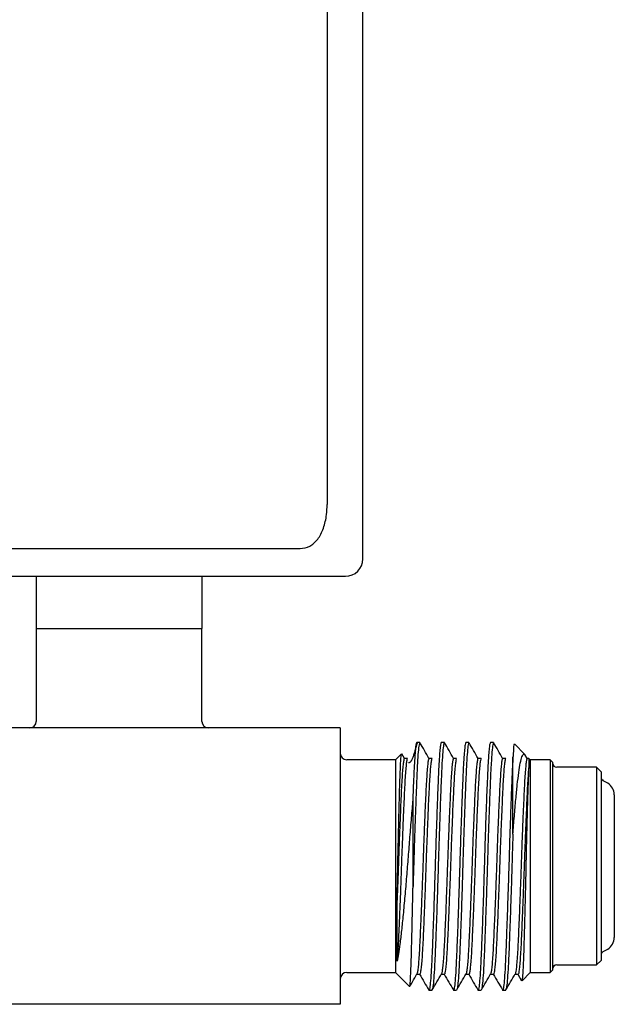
# Model space of a CAD drawing. Header units: inches. Extents: x 2.6 to 13.1, y 0.8 to 9.4.
# Tile 14 of 23: x 12.2 to 12.9, y 3.5 to 4.6. Entities that reach past the tile are written whole.
import ezdxf

# ---------------------------------------------------------------- set-up
doc = ezdxf.new("R2010")
doc.units = ezdxf.units.IN
doc.header["$MEASUREMENT"] = 0

msp = doc.modelspace()

# ---------------------------------------------------------------- linework, layer by layer
at = {"color": 7, "linetype": 'Continuous', "lineweight": 25}
for p, q in [((12.5771, 5.0227), (12.5771, 4.0602)), ((12.6174, 3.9986), (12.6174, 4.7467)), ((12.0628, 4.0102), (12.5464, 4.0102)), ((12.248, 3.9789), (12.248, 3.9199)), ((12.4356, 3.9199), (12.4356, 3.9789)), ((12.248, 3.9199), (12.248, 3.8149)), ((12.248, 3.9199), (12.4356, 3.9199)), ((12.4355, 3.8149), (12.4355, 3.9199)), ((12.5918, 3.8074), (12.0918, 3.8074)), ((12.5918, 3.8074), (12.5918, 3.4949)), ((12.6818, 3.7909), (12.6783, 3.7909)), ((12.7096, 3.7909), (12.7061, 3.7909)), ((12.7373, 3.7909), (12.7339, 3.7909)), ((12.7651, 3.7909), (12.7616, 3.7909)), ((12.8007, 3.7775), (12.7889, 3.7893)), ((12.661, 3.7781), (12.6543, 3.7714)), ((12.6644, 3.7728), (12.6614, 3.7781)), ((12.8033, 3.7728), (12.8007, 3.7773)), ((12.6543, 3.7714), (12.5993, 3.7714)), ((12.6543, 3.7714), (12.6543, 3.5309)), ((12.8053, 3.7728), (12.8033, 3.7728)), ((12.8068, 3.7714), (12.8053, 3.7728)), ((12.8293, 3.7714), (12.8068, 3.7714)), ((12.8068, 3.7714), (12.8068, 3.5309)), ((12.8318, 3.7689), (12.8293, 3.7714)), ((12.8293, 3.7714), (12.8293, 3.5309)), ((12.8318, 3.7689), (12.8318, 3.5334)), ((12.8818, 3.7629), (12.8368, 3.7629)), ((12.8868, 3.7579), (12.8818, 3.7629)), ((12.8818, 3.7629), (12.8818, 3.5394)), ((12.8868, 3.7579), (12.8868, 3.5444)), ((12.8943, 3.7449), (12.8893, 3.7478)), ((12.9018, 3.7319), (12.9018, 3.5704)), ((12.8893, 3.5545), (12.8943, 3.5574)), ((12.8818, 3.5394), (12.8868, 3.5444)), ((12.5993, 3.5309), (12.6543, 3.5309)), ((12.6543, 3.5309), (12.67, 3.5152)), ((12.7974, 3.5215), (12.8068, 3.5309)), ((12.8068, 3.5309), (12.8293, 3.5309)), ((12.8293, 3.5309), (12.8318, 3.5334)), ((12.8368, 3.5394), (12.8818, 3.5394)), ((12.7895, 3.5289), (12.7929, 3.5289)), ((12.7926, 3.5291), (12.797, 3.5215)), ((12.6922, 3.5109), (12.6957, 3.5109)), ((12.72, 3.5109), (12.7234, 3.5109)), ((12.7478, 3.5109), (12.7512, 3.5109)), ((12.7755, 3.5109), (12.779, 3.5109)), ((12.5918, 3.4949), (12.0918, 3.4949))]:
    msp.add_line(p, q, dxfattribs=at)
for centre, radius, start, end in [((12.5977, 3.9986), 0.0197, 270, 0), ((12.2405, 3.8149), 0.0075, 270, 0), ((12.443, 3.8149), 0.0075, 180, 270), ((12.5993, 3.7789), 0.0075, 180, 270), ((12.8368, 3.7679), 0.005, 180, 270), ((12.8918, 3.7521), 0.005, 180, 240), ((12.8868, 3.7319), 0.015, 0, 60), ((12.8868, 3.5704), 0.015, 300, 0), ((12.8918, 3.5502), 0.005, 120, 180), ((12.5993, 3.5234), 0.0075, 90, 180), ((12.8368, 3.5344), 0.005, 90, 180)]:
    msp.add_arc(centre, radius, start, end, dxfattribs=at)
for points, knots in [([(12.5464, 4.0102), (12.5502, 4.0107), (12.5576, 4.0118), (12.5668, 4.0203), (12.5732, 4.0328), (12.5766, 4.0469), (12.5769, 4.0563), (12.5771, 4.0602)], [0, 0, 0, 0, 0.213721, 0.427541, 0.639589, 0.852393, 1, 1, 1, 1]), ([(12.0859, 3.9789), (12.0862, 3.9789), (12.087, 3.9789), (12.0931, 3.9789), (12.1024, 3.9789), (12.1142, 3.9789), (12.1273, 3.9789), (12.1428, 3.9789), (12.1605, 3.9789), (12.1801, 3.9789), (12.2013, 3.9789), (12.2239, 3.9789), (12.2496, 3.9789), (12.2786, 3.9789), (12.3102, 3.9789), (12.3418, 3.9789), (12.3733, 3.9789), (12.405, 3.9789), (12.4339, 3.9789), (12.4597, 3.9789), (12.4822, 3.9789), (12.5034, 3.9789), (12.523, 3.9789), (12.5408, 3.9789), (12.5562, 3.9789), (12.5694, 3.9789), (12.5811, 3.9789), (12.5904, 3.9789), (12.5966, 3.9789), (12.5973, 3.9789), (12.5977, 3.9789)], [0, 0, 0, 0, 0.038812, 0.078828, 0.119976, 0.152133, 0.184303, 0.217145, 0.25, 0.282842, 0.315697, 0.347854, 0.380024, 0.421161, 0.461179, 0.5, 0.538809, 0.578828, 0.619976, 0.652133, 0.684303, 0.717145, 0.75, 0.782842, 0.815697, 0.847854, 0.880024, 0.921161, 0.961182, 1, 1, 1, 1]), ([(12.6787, 3.7903), (12.678, 3.7878), (12.6771, 3.7845), (12.6753, 3.7782), (12.6743, 3.775), (12.6734, 3.7728), (12.6729, 3.7716), (12.6724, 3.7708), (12.6721, 3.7703), (12.6718, 3.7699), (12.6714, 3.7693), (12.6709, 3.7687), (12.67, 3.7681), (12.6695, 3.768), (12.6691, 3.7679)], [0, 0, 0, 0, 0.449309, 0.601436, 0.70856, 0.747301, 0.778201, 0.791689, 0.804535, 0.817358, 0.830764, 0.861201, 0.898774, 1, 1, 1, 1]), ([(12.6783, 3.7909), (12.678, 3.7904), (12.6775, 3.7895), (12.6768, 3.7833), (12.6762, 3.7758), (12.6755, 3.7652), (12.6748, 3.7505), (12.6742, 3.7356), (12.6739, 3.7272), (12.6739, 3.7263)], [0, 0, 0, 0, 0.193956, 0.340332, 0.487263, 0.589959, 0.783995, 0.978026, 1, 1, 1, 1]), ([(12.6818, 3.7909), (12.6815, 3.7904), (12.6809, 3.7893), (12.68, 3.781), (12.6791, 3.768), (12.6783, 3.7505), (12.6775, 3.7293), (12.6767, 3.7076), (12.676, 3.6872), (12.6754, 3.6692), (12.6748, 3.6487), (12.6743, 3.6345), (12.6741, 3.6264)], [0, 0, 0, 0, 0.111219, 0.224678, 0.338139, 0.449417, 0.560691, 0.674151, 0.748666, 0.824522, 0.899077, 1, 1, 1, 1]), ([(12.6922, 3.7728), (12.6905, 3.7759), (12.6871, 3.7819), (12.6837, 3.7878), (12.682, 3.7907)], [0, 0, 0, 0, 0.497464, 1, 1, 1, 1]), ([(12.7061, 3.7909), (12.7058, 3.7904), (12.7053, 3.7895), (12.7046, 3.7833), (12.704, 3.7758), (12.7033, 3.7652), (12.7026, 3.7505), (12.7018, 3.7293), (12.7009, 3.7048), (12.7, 3.6783), (12.6991, 3.6509), (12.6983, 3.6235), (12.6974, 3.597), (12.6965, 3.5725), (12.6957, 3.5513), (12.6948, 3.5338), (12.6939, 3.5206), (12.693, 3.5131), (12.6925, 3.51), (12.6922, 3.5109), (12.6922, 3.5109)], [0, 0, 0, 0, 0.061861, 0.108547, 0.15541, 0.188164, 0.250051, 0.311936, 0.375037, 0.438138, 0.500025, 0.56191, 0.625011, 0.688112, 0.749999, 0.811884, 0.874985, 0.938086, 0.999973, 1, 1, 1, 1]), ([(12.7096, 3.7909), (12.7093, 3.7904), (12.7087, 3.7893), (12.7078, 3.781), (12.7069, 3.768), (12.7061, 3.7505), (12.7052, 3.7293), (12.7045, 3.7076), (12.7038, 3.6872), (12.7032, 3.6692), (12.7025, 3.6479), (12.7018, 3.6235), (12.7009, 3.597), (12.7, 3.5725), (12.6991, 3.5513), (12.6983, 3.5338), (12.6974, 3.5208), (12.6966, 3.513), (12.6961, 3.512), (12.6959, 3.5116)], [0, 0, 0, 0, 0.0629422, 0.1271527, 0.1913638, 0.2543393, 0.3173129, 0.3815234, 0.423694, 0.4666236, 0.5088165, 0.5717899, 0.6360004, 0.7002116, 0.7631872, 0.8261607, 0.8903711, 0.9545823, 1, 1, 1, 1]), ([(12.7199, 3.7728), (12.7182, 3.7759), (12.7148, 3.7819), (12.7115, 3.7878), (12.7098, 3.7907)], [0, 0, 0, 0, 0.497467, 1, 1, 1, 1]), ([(12.7339, 3.7909), (12.7336, 3.7904), (12.7331, 3.7895), (12.7324, 3.7833), (12.7318, 3.7758), (12.7311, 3.7652), (12.7304, 3.7505), (12.7296, 3.7293), (12.7287, 3.7048), (12.7278, 3.6783), (12.7269, 3.6509), (12.7261, 3.6235), (12.7252, 3.597), (12.7243, 3.5725), (12.7234, 3.5513), (12.7226, 3.5338), (12.7217, 3.5206), (12.7208, 3.5131), (12.7203, 3.51), (12.72, 3.5109), (12.72, 3.5109)], [0, 0, 0, 0, 0.061861, 0.108547, 0.15541, 0.188164, 0.250051, 0.311936, 0.375037, 0.438138, 0.500025, 0.56191, 0.625011, 0.688112, 0.749999, 0.811884, 0.874985, 0.938086, 0.999973, 1, 1, 1, 1]), ([(12.7373, 3.7909), (12.7371, 3.7904), (12.7365, 3.7893), (12.7356, 3.781), (12.7347, 3.768), (12.7339, 3.7505), (12.733, 3.7293), (12.7322, 3.7076), (12.7315, 3.6872), (12.7309, 3.6692), (12.7303, 3.6479), (12.7296, 3.6235), (12.7287, 3.597), (12.7278, 3.5725), (12.7269, 3.5513), (12.7261, 3.5338), (12.7252, 3.5208), (12.7244, 3.513), (12.7239, 3.512), (12.7237, 3.5116)], [0, 0, 0, 0, 0.062942, 0.127153, 0.191364, 0.254339, 0.317313, 0.381523, 0.423694, 0.466624, 0.508816, 0.57179, 0.636, 0.700212, 0.763187, 0.826161, 0.890371, 0.954582, 1, 1, 1, 1]), ([(12.7477, 3.7728), (12.746, 3.7759), (12.7426, 3.7819), (12.7392, 3.7878), (12.7376, 3.7907)], [0, 0, 0, 0, 0.497471, 1, 1, 1, 1]), ([(12.7616, 3.7909), (12.7614, 3.7904), (12.7609, 3.7895), (12.7601, 3.7833), (12.7595, 3.7758), (12.7589, 3.7652), (12.7582, 3.7505), (12.7573, 3.7293), (12.7564, 3.7048), (12.7555, 3.6783), (12.7547, 3.6509), (12.7539, 3.6235), (12.753, 3.597), (12.7521, 3.5725), (12.7512, 3.5513), (12.7504, 3.5338), (12.7495, 3.5206), (12.7486, 3.5131), (12.748, 3.51), (12.7478, 3.5109), (12.7478, 3.5109)], [0, 0, 0, 0, 0.061861, 0.108547, 0.15541, 0.188164, 0.250051, 0.311936, 0.375037, 0.438138, 0.500025, 0.56191, 0.625011, 0.688112, 0.749999, 0.811884, 0.874985, 0.938086, 0.999973, 1, 1, 1, 1]), ([(12.7651, 3.7909), (12.7648, 3.7904), (12.7643, 3.7893), (12.7634, 3.781), (12.7625, 3.768), (12.7616, 3.7505), (12.7608, 3.7293), (12.76, 3.7076), (12.7593, 3.6872), (12.7587, 3.6692), (12.7581, 3.6479), (12.7573, 3.6235), (12.7564, 3.597), (12.7555, 3.5725), (12.7547, 3.5513), (12.7539, 3.5338), (12.753, 3.5208), (12.7521, 3.513), (12.7517, 3.512), (12.7515, 3.5116)], [0, 0, 0, 0, 0.062942, 0.127153, 0.191364, 0.254339, 0.317313, 0.381523, 0.423694, 0.466624, 0.508817, 0.57179, 0.636, 0.700212, 0.763187, 0.826161, 0.890371, 0.954582, 1, 1, 1, 1]), ([(12.7755, 3.7728), (12.7738, 3.7759), (12.7704, 3.7819), (12.767, 3.7878), (12.7653, 3.7907)], [0, 0, 0, 0, 0.497474, 1, 1, 1, 1]), ([(12.7886, 3.789), (12.7886, 3.7892), (12.7883, 3.7897), (12.7879, 3.7864), (12.7876, 3.7808), (12.7873, 3.776), (12.7872, 3.7745)], [0, 0, 0, 0, 0.1680845, 0.505123, 0.8516887, 1, 1, 1, 1]), ([(12.6561, 3.6125), (12.6562, 3.6185), (12.6565, 3.6307), (12.6569, 3.6498), (12.6573, 3.6691), (12.6578, 3.6884), (12.6582, 3.7075), (12.6587, 3.7255), (12.6591, 3.7417), (12.6596, 3.7552), (12.66, 3.7661), (12.6605, 3.7737), (12.6609, 3.7778), (12.6612, 3.7779), (12.6612, 3.7779)], [0, 0, 0, 0, 0.080185, 0.162387, 0.242564, 0.324685, 0.412028, 0.501902, 0.589285, 0.679158, 0.767395, 0.858149, 0.947084, 1, 1, 1, 1]), ([(12.7871, 3.6872), (12.7876, 3.6941), (12.7888, 3.708), (12.7904, 3.7268), (12.7921, 3.7435), (12.7937, 3.7575), (12.7955, 3.7683), (12.7973, 3.7752), (12.7991, 3.7785), (12.8001, 3.7777), (12.8006, 3.7773)], [0, 0, 0, 0, 0.125988, 0.255351, 0.381339, 0.510804, 0.638608, 0.770419, 0.893565, 1, 1, 1, 1]), ([(12.6644, 3.7726), (12.6643, 3.7727), (12.6641, 3.7729), (12.6636, 3.7708), (12.6629, 3.7662), (12.6622, 3.7588), (12.6616, 3.7491), (12.6609, 3.7374), (12.6603, 3.7239), (12.6597, 3.7087), (12.659, 3.6921), (12.6583, 3.6746), (12.6577, 3.6569), (12.657, 3.6358), (12.6564, 3.6213), (12.6561, 3.6125)], [0, 0, 0, 0, 0.021389, 0.099128, 0.178015, 0.257193, 0.33579, 0.412967, 0.490145, 0.568741, 0.64792, 0.726806, 0.804545, 0.88132, 1, 1, 1, 1]), ([(12.6679, 3.7726), (12.6678, 3.7726), (12.6675, 3.773), (12.667, 3.7709), (12.6664, 3.7662), (12.6657, 3.7588), (12.665, 3.7491), (12.6644, 3.7374), (12.6638, 3.7239), (12.6631, 3.7087), (12.6625, 3.6921), (12.6618, 3.6746), (12.6611, 3.6568), (12.6605, 3.639), (12.6599, 3.6213), (12.6592, 3.604), (12.6585, 3.5878), (12.6579, 3.5732), (12.6573, 3.5603), (12.6567, 3.5505), (12.6563, 3.5456), (12.6562, 3.5437)], [0, 0, 0, 0, 0.017858, 0.073213, 0.129384, 0.185763, 0.241728, 0.296683, 0.351638, 0.407602, 0.463982, 0.520153, 0.575508, 0.630175, 0.685867, 0.742177, 0.798487, 0.854179, 0.908847, 0.964201, 1, 1, 1, 1]), ([(12.6679, 3.7728), (12.6673, 3.7728), (12.6662, 3.7728), (12.665, 3.7728), (12.6644, 3.7728)], [0, 0, 0, 0, 0.500011, 1, 1, 1, 1]), ([(12.6922, 3.7728), (12.692, 3.7725), (12.6916, 3.772), (12.6909, 3.768), (12.6902, 3.7615), (12.6896, 3.7526), (12.6889, 3.7415), (12.6883, 3.7286), (12.6877, 3.7139), (12.687, 3.6977), (12.6863, 3.6805), (12.6857, 3.6628), (12.6851, 3.6449), (12.6844, 3.6272), (12.6837, 3.6097), (12.6831, 3.5931), (12.6824, 3.5779), (12.6818, 3.5644), (12.6812, 3.5527), (12.6805, 3.543), (12.6798, 3.5357), (12.6792, 3.5309), (12.6788, 3.5299), (12.6786, 3.5294)], [0, 0, 0, 0, 0.045121, 0.093425, 0.142088, 0.19057, 0.238348, 0.285533, 0.333602, 0.382204, 0.430806, 0.478875, 0.52606, 0.573837, 0.62232, 0.670982, 0.719287, 0.76672, 0.814152, 0.862456, 0.911119, 0.959601, 1, 1, 1, 1]), ([(12.6957, 3.7728), (12.6955, 3.7726), (12.695, 3.7721), (12.6944, 3.768), (12.6937, 3.7615), (12.693, 3.7526), (12.6924, 3.7415), (12.6918, 3.7286), (12.6911, 3.7139), (12.6905, 3.6977), (12.6898, 3.6805), (12.6891, 3.6628), (12.6885, 3.6449), (12.6879, 3.6272), (12.6872, 3.6097), (12.6865, 3.5931), (12.6859, 3.5779), (12.6853, 3.5644), (12.6846, 3.5527), (12.684, 3.543), (12.6833, 3.5356), (12.6826, 3.5309), (12.6821, 3.5288), (12.6818, 3.5291), (12.6818, 3.5292)], [0, 0, 0, 0, 0.046043, 0.093153, 0.140611, 0.187895, 0.23449, 0.280508, 0.327388, 0.374787, 0.422187, 0.469067, 0.515085, 0.561681, 0.608964, 0.656422, 0.703532, 0.749791, 0.79605, 0.84316, 0.890618, 0.937901, 0.984497, 1, 1, 1, 1]), ([(12.6957, 3.7728), (12.6951, 3.7728), (12.6939, 3.7728), (12.6928, 3.7728), (12.6922, 3.7728)], [0, 0, 0, 0, 0.500009, 1, 1, 1, 1]), ([(12.7199, 3.7725), (12.7198, 3.7725), (12.7195, 3.7725), (12.7189, 3.7696), (12.7182, 3.764), (12.7176, 3.7558), (12.7169, 3.7454), (12.7163, 3.7331), (12.7157, 3.719), (12.715, 3.7033), (12.7143, 3.6863), (12.7137, 3.6687), (12.713, 3.6509), (12.7124, 3.6331), (12.7117, 3.6155), (12.7111, 3.5985), (12.7104, 3.5828), (12.7098, 3.5687), (12.7091, 3.5563), (12.7085, 3.546), (12.7078, 3.5378), (12.7071, 3.5323), (12.7067, 3.5295), (12.7064, 3.5294), (12.7064, 3.5294)], [0, 0, 0, 0, 0.029005, 0.077089, 0.125706, 0.174324, 0.222408, 0.269608, 0.3174, 0.365897, 0.414575, 0.462894, 0.510342, 0.557789, 0.606109, 0.654786, 0.703284, 0.751077, 0.798276, 0.84636, 0.894977, 0.943595, 0.991679, 1, 1, 1, 1]), ([(12.7234, 3.7726), (12.7233, 3.7726), (12.723, 3.7726), (12.7224, 3.7696), (12.7217, 3.764), (12.721, 3.7558), (12.7204, 3.7454), (12.7198, 3.7331), (12.7191, 3.719), (12.7185, 3.7033), (12.7178, 3.6863), (12.7171, 3.6687), (12.7165, 3.6509), (12.7159, 3.6331), (12.7152, 3.6155), (12.7145, 3.5985), (12.7139, 3.5828), (12.7132, 3.5687), (12.7126, 3.5563), (12.712, 3.546), (12.7113, 3.5378), (12.7106, 3.5322), (12.71, 3.5292), (12.7097, 3.5292), (12.7096, 3.5292)], [0, 0, 0, 0, 0.030502, 0.077379, 0.124775, 0.172172, 0.219049, 0.265064, 0.311656, 0.358936, 0.406392, 0.453498, 0.499755, 0.546011, 0.593117, 0.640572, 0.687852, 0.734445, 0.78046, 0.827336, 0.874733, 0.92213, 0.969007, 1, 1, 1, 1]), ([(12.7234, 3.7728), (12.7229, 3.7728), (12.7217, 3.7728), (12.7205, 3.7728), (12.72, 3.7728)], [0, 0, 0, 0, 0.500007, 1, 1, 1, 1]), ([(12.7477, 3.7726), (12.7477, 3.7727), (12.7474, 3.7729), (12.7469, 3.7708), (12.7462, 3.7662), (12.7456, 3.7588), (12.7449, 3.7491), (12.7443, 3.7374), (12.7437, 3.7239), (12.743, 3.7087), (12.7423, 3.6921), (12.7416, 3.6746), (12.741, 3.6569), (12.7404, 3.639), (12.7397, 3.6213), (12.7391, 3.6041), (12.7384, 3.5879), (12.7377, 3.5732), (12.7371, 3.5602), (12.7365, 3.5492), (12.7358, 3.5402), (12.7351, 3.5338), (12.7346, 3.5302), (12.7343, 3.5297), (12.7342, 3.5296)], [0, 0, 0, 0, 0.0131255, 0.0609178, 0.1094159, 0.1580938, 0.2064142, 0.2538627, 0.3013099, 0.3496295, 0.3983074, 0.4468059, 0.4945994, 0.5417993, 0.5898832, 0.6385009, 0.6871189, 0.7352037, 0.782404, 0.8301964, 0.8786945, 0.9273724, 0.9756927, 1, 1, 1, 1]), ([(12.7512, 3.7726), (12.7512, 3.7726), (12.7509, 3.773), (12.7504, 3.7709), (12.7497, 3.7662), (12.749, 3.7588), (12.7484, 3.7491), (12.7478, 3.7374), (12.7471, 3.7239), (12.7465, 3.7087), (12.7458, 3.6921), (12.7451, 3.6746), (12.7445, 3.6569), (12.7439, 3.639), (12.7432, 3.6213), (12.7425, 3.6041), (12.7419, 3.5879), (12.7412, 3.5732), (12.7406, 3.5602), (12.74, 3.5492), (12.7393, 3.5403), (12.7386, 3.5337), (12.738, 3.53), (12.7375, 3.5285), (12.7373, 3.5289), (12.7373, 3.5289)], [0, 0, 0, 0, 0.015013, 0.06161, 0.108896, 0.156357, 0.203469, 0.249731, 0.295992, 0.343103, 0.390564, 0.43785, 0.484448, 0.530468, 0.57735, 0.624752, 0.672154, 0.719036, 0.765056, 0.811654, 0.858939, 0.9064, 0.953512, 0.999774, 1, 1, 1, 1]), ([(12.7512, 3.7728), (12.7506, 3.7728), (12.7495, 3.7728), (12.7483, 3.7728), (12.7477, 3.7728)], [0, 0, 0, 0, 0.500005, 1, 1, 1, 1]), ([(12.7755, 3.7728), (12.7753, 3.7725), (12.7749, 3.772), (12.7742, 3.768), (12.7736, 3.7615), (12.7729, 3.7526), (12.7723, 3.7416), (12.7716, 3.7286), (12.771, 3.7139), (12.7703, 3.6977), (12.7696, 3.6805), (12.769, 3.6628), (12.7684, 3.645), (12.7677, 3.6272), (12.7671, 3.6097), (12.7664, 3.5931), (12.7657, 3.5779), (12.7651, 3.5644), (12.7645, 3.5527), (12.7638, 3.543), (12.7632, 3.5357), (12.7625, 3.5309), (12.7621, 3.5299), (12.7619, 3.5294)], [0, 0, 0, 0, 0.045096, 0.0934, 0.142062, 0.190545, 0.238323, 0.285508, 0.333576, 0.382178, 0.430781, 0.47885, 0.526035, 0.573812, 0.622295, 0.670957, 0.719262, 0.766695, 0.814127, 0.862431, 0.911093, 0.959576, 1, 1, 1, 1]), ([(12.779, 3.7728), (12.7788, 3.7726), (12.7784, 3.7721), (12.7777, 3.768), (12.777, 3.7615), (12.7764, 3.7526), (12.7757, 3.7415), (12.7751, 3.7286), (12.7745, 3.7139), (12.7738, 3.6977), (12.7731, 3.6805), (12.7725, 3.6628), (12.7719, 3.645), (12.7712, 3.6272), (12.7705, 3.6097), (12.7699, 3.5931), (12.7692, 3.5779), (12.7686, 3.5644), (12.768, 3.5527), (12.7673, 3.543), (12.7666, 3.5356), (12.766, 3.5309), (12.7655, 3.5288), (12.7652, 3.5291), (12.7651, 3.5292)], [0, 0, 0, 0, 0.046022, 0.093131, 0.14059, 0.187873, 0.23447, 0.280487, 0.327366, 0.374766, 0.422166, 0.469046, 0.515064, 0.561659, 0.608942, 0.656401, 0.703511, 0.749771, 0.796029, 0.843138, 0.890597, 0.93788, 0.984476, 1, 1, 1, 1]), ([(12.7872, 3.7745), (12.7871, 3.7722), (12.7866, 3.7653), (12.7859, 3.7505), (12.7851, 3.7293), (12.7842, 3.7048), (12.7833, 3.6783), (12.7825, 3.6509), (12.7816, 3.6235), (12.7807, 3.597), (12.7798, 3.5725), (12.779, 3.5513), (12.7782, 3.5338), (12.7773, 3.5206), (12.7764, 3.5131), (12.7758, 3.51), (12.7755, 3.5109), (12.7755, 3.5109)], [0, 0, 0, 0, 0.0387812, 0.1120557, 0.185328, 0.2600396, 0.3347518, 0.4080263, 0.4812987, 0.5560102, 0.6307225, 0.7039969, 0.7772693, 0.8519809, 0.9266931, 0.9999675, 1, 1, 1, 1]), ([(12.779, 3.7728), (12.7784, 3.7728), (12.7773, 3.7728), (12.7761, 3.7728), (12.7755, 3.7728)], [0, 0, 0, 0, 0.500002, 1, 1, 1, 1]), ([(12.7871, 3.6872), (12.7871, 3.6939), (12.7871, 3.7073), (12.7872, 3.7265), (12.7872, 3.7448), (12.7872, 3.7617), (12.7872, 3.7702), (12.7872, 3.7745)], [0, 0, 0, 0, 0.181366, 0.366898, 0.569657, 0.778297, 1, 1, 1, 1]), ([(12.8033, 3.7725), (12.8031, 3.7725), (12.8028, 3.7725), (12.8022, 3.7696), (12.8016, 3.764), (12.8009, 3.7558), (12.8002, 3.7455), (12.7996, 3.7331), (12.799, 3.719), (12.7983, 3.7033), (12.7976, 3.6863), (12.797, 3.6687), (12.7964, 3.6509), (12.7957, 3.6331), (12.7951, 3.6155), (12.7944, 3.5985), (12.7937, 3.5828), (12.7931, 3.5687), (12.7925, 3.5563), (12.7918, 3.546), (12.7912, 3.5378), (12.7905, 3.5323), (12.79, 3.5295), (12.7898, 3.5294), (12.7897, 3.5294)], [0, 0, 0, 0, 0.02898, 0.077064, 0.125681, 0.174298, 0.222383, 0.269583, 0.317375, 0.365872, 0.414549, 0.46287, 0.510318, 0.557764, 0.606083, 0.654761, 0.703259, 0.751052, 0.798251, 0.846335, 0.894952, 0.943569, 0.991654, 1, 1, 1, 1]), ([(12.8053, 3.7661), (12.8052, 3.7653), (12.8049, 3.7624), (12.8044, 3.7558), (12.8037, 3.7455), (12.8031, 3.7331), (12.8025, 3.719), (12.8018, 3.7033), (12.8011, 3.6863), (12.8005, 3.6687), (12.7998, 3.6509), (12.7992, 3.6331), (12.7985, 3.6155), (12.7979, 3.5985), (12.7972, 3.5828), (12.7966, 3.5687), (12.796, 3.5563), (12.7953, 3.546), (12.7946, 3.5378), (12.794, 3.5322), (12.7934, 3.5292), (12.793, 3.5292), (12.7929, 3.5292)], [0, 0, 0, 0, 0.020742, 0.073772, 0.12622, 0.177703, 0.229832, 0.28273, 0.335825, 0.38853, 0.440284, 0.492036, 0.54474, 0.597835, 0.650734, 0.702865, 0.754347, 0.806794, 0.859823, 0.912853, 0.965301, 1, 1, 1, 1]), ([(12.8053, 3.7661), (12.8051, 3.7637), (12.8048, 3.7589), (12.8043, 3.7477), (12.8039, 3.7339), (12.8034, 3.7178), (12.8029, 3.6995), (12.8024, 3.6798), (12.8019, 3.6591), (12.8015, 3.6381), (12.801, 3.6172), (12.8005, 3.5972), (12.8, 3.5784), (12.7995, 3.5617), (12.7991, 3.5473), (12.7986, 3.5357), (12.7981, 3.5273), (12.7976, 3.5223), (12.7974, 3.5219), (12.7973, 3.5217)], [0, 0, 0, 0, 0.057453, 0.116572, 0.174024, 0.233105, 0.291228, 0.351013, 0.409504, 0.469682, 0.528478, 0.588935, 0.648462, 0.709716, 0.769236, 0.830422, 0.890945, 0.95322, 1, 1, 1, 1]), ([(12.8053, 3.7728), (12.8053, 3.7728), (12.8053, 3.7734), (12.8053, 3.7715), (12.8053, 3.7679), (12.8053, 3.7661)], [0, 0, 0, 0, 0.013205, 0.524855, 1, 1, 1, 1]), ([(12.6739, 3.7263), (12.6733, 3.7196), (12.6721, 3.706), (12.6703, 3.6841), (12.6686, 3.6616), (12.6668, 3.639), (12.6649, 3.6169), (12.663, 3.5963), (12.6611, 3.5781), (12.6594, 3.5633), (12.6578, 3.5516), (12.6567, 3.5463), (12.6562, 3.5437)], [0, 0, 0, 0, 0.103999, 0.207998, 0.312037, 0.416043, 0.522173, 0.628304, 0.729543, 0.830782, 0.915392, 1, 1, 1, 1]), ([(12.6739, 3.7263), (12.6739, 3.7242), (12.6739, 3.7154), (12.6739, 3.6988), (12.674, 3.6759), (12.674, 3.6523), (12.6741, 3.6357), (12.6741, 3.6272), (12.6741, 3.6264)], [0, 0, 0, 0, 0.071002, 0.297322, 0.523641, 0.74996, 0.97628, 1, 1, 1, 1]), ([(12.7871, 3.6872), (12.7869, 3.6812), (12.7865, 3.6693), (12.7859, 3.6479), (12.7851, 3.6235), (12.7842, 3.597), (12.7833, 3.5725), (12.7825, 3.5513), (12.7816, 3.5338), (12.7807, 3.5208), (12.7799, 3.513), (12.7794, 3.512), (12.7792, 3.5116)], [0, 0, 0, 0, 0.074491, 0.147704, 0.256975, 0.368392, 0.47981, 0.589085, 0.698356, 0.809773, 0.921192, 1, 1, 1, 1]), ([(12.6702, 3.5154), (12.6703, 3.5153), (12.6706, 3.515), (12.671, 3.5188), (12.6715, 3.5264), (12.6719, 3.5377), (12.6724, 3.5522), (12.6728, 3.5695), (12.6733, 3.5894), (12.6737, 3.6086), (12.674, 3.6213), (12.6741, 3.6264)], [0, 0, 0, 0, 0.076506, 0.196439, 0.314655, 0.436279, 0.554825, 0.676769, 0.796215, 0.919066, 1, 1, 1, 1]), ([(12.6562, 3.5437), (12.6562, 3.5448), (12.6562, 3.5482), (12.6562, 3.5562), (12.6562, 3.5688), (12.6561, 3.5876), (12.6561, 3.6032), (12.6561, 3.6125)], [0, 0, 0, 0, 0.07564, 0.227105, 0.450815, 0.674524, 1, 1, 1, 1]), ([(12.6706, 3.5153), (12.6715, 3.5169), (12.6742, 3.5216), (12.6769, 3.5262), (12.6786, 3.5292)], [0, 0, 0, 0, 0.34906, 1, 1, 1, 1]), ([(12.6784, 3.5289), (12.679, 3.5289), (12.6801, 3.5289), (12.6812, 3.5289), (12.6818, 3.5289)], [0, 0, 0, 0, 0.481081, 1, 1, 1, 1]), ([(12.6815, 3.5291), (12.6833, 3.5261), (12.6868, 3.5201), (12.6902, 3.5141), (12.692, 3.5111)], [0, 0, 0, 0, 0.499984, 1, 1, 1, 1]), ([(12.6959, 3.5111), (12.6976, 3.5141), (12.7011, 3.5202), (12.7046, 3.5262), (12.7064, 3.5292)], [0, 0, 0, 0, 0.500196, 1, 1, 1, 1]), ([(12.7062, 3.5289), (12.7067, 3.5289), (12.7079, 3.5289), (12.709, 3.5289), (12.7096, 3.5289)], [0, 0, 0, 0, 0.481084, 1, 1, 1, 1]), ([(12.7093, 3.5291), (12.7111, 3.5261), (12.7145, 3.5201), (12.718, 3.5141), (12.7198, 3.5111)], [0, 0, 0, 0, 0.499984, 1, 1, 1, 1]), ([(12.7237, 3.5111), (12.7254, 3.5141), (12.7289, 3.5202), (12.7324, 3.5262), (12.7342, 3.5292)], [0, 0, 0, 0, 0.500198, 1, 1, 1, 1]), ([(12.734, 3.5289), (12.7345, 3.5289), (12.7356, 3.5289), (12.7368, 3.5289), (12.7373, 3.5289)], [0, 0, 0, 0, 0.481086, 1, 1, 1, 1]), ([(12.7372, 3.5289), (12.7389, 3.526), (12.7423, 3.52), (12.7458, 3.5141), (12.7475, 3.5111)], [0, 0, 0, 0, 0.494455, 1, 1, 1, 1]), ([(12.7515, 3.5111), (12.7532, 3.5141), (12.7567, 3.5202), (12.7602, 3.5262), (12.7619, 3.5292)], [0, 0, 0, 0, 0.500199, 1, 1, 1, 1]), ([(12.7618, 3.5289), (12.7623, 3.5289), (12.7634, 3.5289), (12.7645, 3.5289), (12.7651, 3.5289)], [0, 0, 0, 0, 0.481089, 1, 1, 1, 1]), ([(12.7649, 3.5291), (12.7666, 3.5261), (12.7701, 3.5201), (12.7736, 3.5141), (12.7753, 3.5111)], [0, 0, 0, 0, 0.499985, 1, 1, 1, 1]), ([(12.7792, 3.5111), (12.781, 3.5141), (12.7845, 3.5202), (12.788, 3.5262), (12.7897, 3.5292)], [0, 0, 0, 0, 0.5002, 1, 1, 1, 1])]:
    msp.add_open_spline(points, degree=3, knots=knots, dxfattribs=at)

doc.saveas('drawing.dxf')
